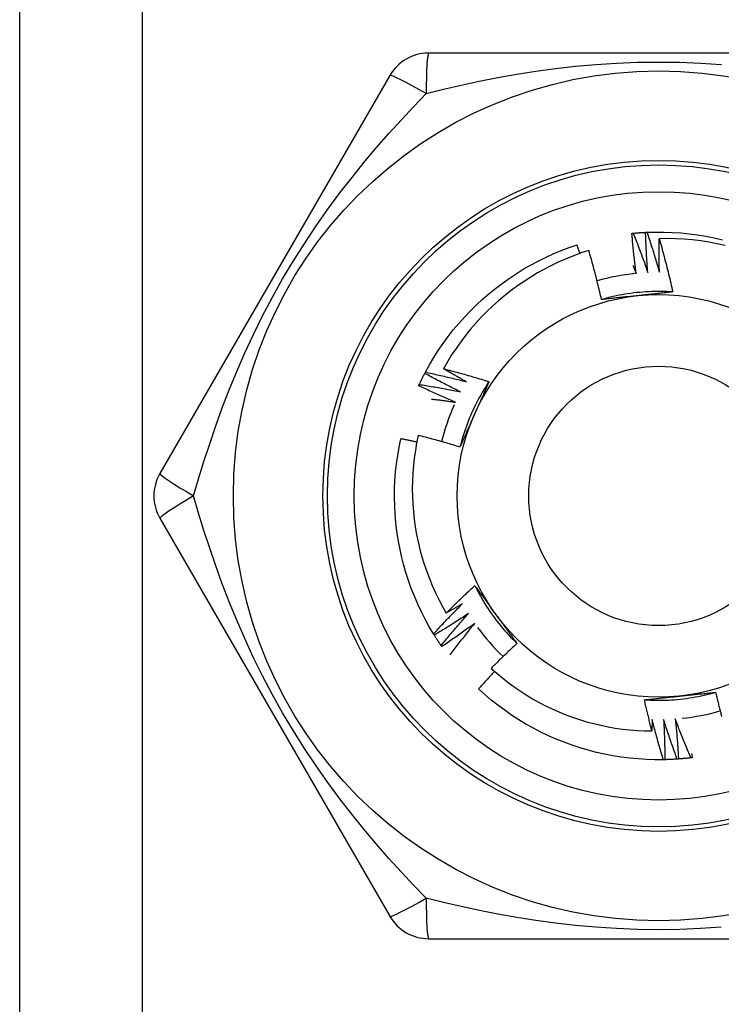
# Model space of a CAD drawing. Header units: inches. Extents: x 10 to 197, y 9 to 109.
# Tile 47 of 111: x 32.497 to 32.805, y 47.121 to 47.554. Entities that reach past the tile are written whole.
import ezdxf

# ---------------------------------------------------------------- set-up
doc = ezdxf.new("R2010")
doc.units = ezdxf.units.IN
doc.header["$MEASUREMENT"] = 0
doc.layers.add('Visible Edges(ANSI)', color=7, linetype='Continuous', lineweight=25)
doc.layers.add('Visible Tangent Edges(ANSI)', color=7, linetype='Continuous', lineweight=25)

msp = doc.modelspace()

# ---------------------------------------------------------------- linework, layer by layer
at = {"layer": 'Visible Edges(ANSI)'}
for p, q in [((32.49673, 18.96657), (32.49673, 75.72247)), ((32.87888, 47.5394), (32.67658, 47.5394)), ((32.65953, 47.52956), (32.55838, 47.35436)), ((32.67486, 47.39844), (32.67514, 47.39897)), ((32.55838, 47.33468), (32.65953, 47.15948)), ((32.67907, 47.28325), (32.67875, 47.28376)), ((32.68238, 47.27821), (32.68204, 47.27871)), ((32.78046, 47.22841), (32.77985, 47.2284)), ((32.67658, 47.14964), (32.87888, 47.14964))]:
    msp.add_line(p, q, dxfattribs=at)
at = {"layer": 'Visible Edges(ANSI)', "flags": 128}
for points in [[(32.76597, 47.46007), (32.766, 47.46007), (32.76602, 47.46007), (32.76605, 47.46007), (32.76607, 47.46008), (32.7661, 47.46008), (32.76612, 47.46008), (32.76615, 47.46008), (32.76617, 47.46009), (32.7662, 47.46009), (32.76622, 47.46009), (32.76625, 47.46009), (32.76627, 47.4601), (32.7663, 47.4601), (32.76632, 47.4601), (32.76635, 47.4601), (32.76637, 47.46011), (32.7664, 47.46011), (32.76642, 47.46011), (32.76645, 47.46011), (32.76647, 47.46012), (32.7665, 47.46012), (32.76652, 47.46012), (32.76655, 47.46012), (32.76657, 47.46013)], [(32.76788, 47.44245), (32.76778, 47.44319), (32.76768, 47.44392), (32.76759, 47.44465), (32.7675, 47.44538), (32.76741, 47.44611), (32.76732, 47.44685), (32.76723, 47.44758), (32.76715, 47.44831), (32.76706, 47.44905), (32.76698, 47.44978), (32.7669, 47.45051), (32.76682, 47.45125), (32.76674, 47.45198), (32.76667, 47.45271), (32.76659, 47.45345), (32.76652, 47.45418), (32.76644, 47.45492), (32.76637, 47.45565), (32.7663, 47.45639), (32.76623, 47.45712), (32.76617, 47.45786), (32.7661, 47.45859), (32.76604, 47.45933), (32.76597, 47.46007)], [(32.76657, 47.46013), (32.7668, 47.46015), (32.76702, 47.46017), (32.76725, 47.46019), (32.76748, 47.46021), (32.7677, 47.46023), (32.76793, 47.46025), (32.76815, 47.46027), (32.76838, 47.46029), (32.7686, 47.4603), (32.76883, 47.46032), (32.76905, 47.46034), (32.76928, 47.46035), (32.7695, 47.46037), (32.76973, 47.46039), (32.76996, 47.4604), (32.77018, 47.46042), (32.77041, 47.46043), (32.77063, 47.46045), (32.77086, 47.46046), (32.77108, 47.46047), (32.77131, 47.46049), (32.77154, 47.4605), (32.77176, 47.46051), (32.77199, 47.46052)], [(32.76657, 47.46013), (32.76686, 47.45941), (32.76714, 47.4587), (32.76742, 47.45798), (32.7677, 47.45727), (32.76797, 47.45655), (32.76825, 47.45583), (32.76852, 47.45512), (32.76879, 47.4544), (32.76907, 47.45368), (32.76934, 47.45296), (32.7696, 47.45224), (32.76987, 47.45152), (32.77014, 47.4508), (32.7704, 47.45008), (32.77067, 47.44936), (32.77093, 47.44863), (32.77119, 47.44791), (32.77145, 47.44719), (32.7717, 47.44646), (32.77196, 47.44574), (32.77222, 47.44501), (32.77247, 47.44429), (32.77272, 47.44356), (32.77297, 47.44283)], [(32.77199, 47.46052), (32.77201, 47.46052), (32.77204, 47.46052), (32.77206, 47.46052), (32.77209, 47.46053), (32.77211, 47.46053), (32.77214, 47.46053), (32.77216, 47.46053), (32.77219, 47.46053), (32.77221, 47.46053), (32.77224, 47.46053), (32.77226, 47.46053), (32.77229, 47.46054), (32.77231, 47.46054), (32.77234, 47.46054), (32.77236, 47.46054), (32.77239, 47.46054), (32.77241, 47.46054), (32.77244, 47.46054), (32.77246, 47.46054), (32.77249, 47.46054), (32.77251, 47.46055), (32.77254, 47.46055), (32.77256, 47.46055), (32.77259, 47.46055)], [(32.77297, 47.44283), (32.77291, 47.44357), (32.77286, 47.4443), (32.7728, 47.44504), (32.77275, 47.44578), (32.7727, 47.44651), (32.77265, 47.44725), (32.7726, 47.44798), (32.77255, 47.44872), (32.7725, 47.44946), (32.77246, 47.45019), (32.77242, 47.45093), (32.77237, 47.45167), (32.77233, 47.45241), (32.7723, 47.45314), (32.77226, 47.45388), (32.77222, 47.45462), (32.77219, 47.45535), (32.77215, 47.45609), (32.77212, 47.45683), (32.77209, 47.45757), (32.77206, 47.45831), (32.77204, 47.45904), (32.77201, 47.45978), (32.77199, 47.46052)], [(32.77259, 47.46055), (32.77631, 47.46065), (32.78003, 47.46064), (32.78375, 47.46051), (32.78746, 47.46025), (32.79116, 47.45988), (32.79485, 47.45939), (32.79852, 47.45879), (32.80217, 47.45806), (32.80579, 47.45722)], [(32.77259, 47.46055), (32.77283, 47.45982), (32.77308, 47.45909), (32.77332, 47.45836), (32.77356, 47.45764), (32.7738, 47.45691), (32.77404, 47.45618), (32.77427, 47.45544), (32.77451, 47.45471), (32.77474, 47.45398), (32.77498, 47.45325), (32.77521, 47.45252), (32.77544, 47.45178), (32.77566, 47.45105), (32.77589, 47.45032), (32.77612, 47.44958), (32.77634, 47.44885), (32.77656, 47.44811), (32.77678, 47.44737), (32.777, 47.44664), (32.77722, 47.4459), (32.77744, 47.44516), (32.77765, 47.44442), (32.77787, 47.44369), (32.77808, 47.44295)], [(32.77808, 47.44295), (32.77806, 47.44356), (32.77805, 47.44418), (32.77803, 47.44479), (32.77802, 47.44541), (32.77801, 47.44602), (32.778, 47.44664), (32.77799, 47.44725), (32.77798, 47.44787), (32.77797, 47.44848), (32.77796, 47.4491), (32.77796, 47.44972), (32.77795, 47.45033), (32.77795, 47.45095), (32.77794, 47.45156), (32.77794, 47.45218), (32.77794, 47.45279), (32.77794, 47.45341), (32.77794, 47.45402), (32.77794, 47.45464), (32.77795, 47.45526), (32.77795, 47.45587), (32.77796, 47.45649), (32.77796, 47.4571), (32.77797, 47.45772)], [(32.80701, 47.4547), (32.80344, 47.45549), (32.79985, 47.45615), (32.79623, 47.45671), (32.7926, 47.45715), (32.78896, 47.45747), (32.7853, 47.45767), (32.78164, 47.45775), (32.77797, 47.45772)], [(32.77797, 47.45772), (32.77825, 47.45675), (32.77852, 47.45578), (32.7788, 47.45481), (32.77907, 47.45384), (32.77934, 47.45287), (32.7796, 47.45189), (32.77987, 47.45092), (32.78013, 47.44995), (32.78038, 47.44897), (32.78064, 47.448), (32.78089, 47.44702), (32.78115, 47.44605), (32.78139, 47.44507), (32.78164, 47.44409), (32.78188, 47.44311), (32.78213, 47.44213), (32.78236, 47.44115), (32.7826, 47.44017), (32.78283, 47.43919), (32.78307, 47.43821), (32.78329, 47.43723), (32.78352, 47.43624), (32.78374, 47.43526), (32.78397, 47.43428)], [(32.67514, 47.39897), (32.67694, 47.40223), (32.67884, 47.40543), (32.68084, 47.40857), (32.68294, 47.41164), (32.68514, 47.41464), (32.68743, 47.41757), (32.68982, 47.42042), (32.6923, 47.4232), (32.69486, 47.42589), (32.69751, 47.42851), (32.70024, 47.43103), (32.70305, 47.43347), (32.70594, 47.43582), (32.7089, 47.43807), (32.71193, 47.44022), (32.71503, 47.44228), (32.71819, 47.44424), (32.72141, 47.4461), (32.7247, 47.44785), (32.72803, 47.44949), (32.73142, 47.45103), (32.73485, 47.45246), (32.73833, 47.45378), (32.74185, 47.45498)], [(32.74702, 47.45256), (32.74368, 47.45145), (32.74037, 47.45024), (32.7371, 47.44892), (32.73387, 47.4475), (32.73069, 47.44598), (32.72756, 47.44436), (32.72449, 47.44264), (32.72148, 47.44083), (32.71853, 47.43893), (32.71563, 47.43694), (32.71281, 47.43485), (32.71005, 47.43267), (32.70735, 47.43041), (32.70473, 47.42806), (32.70218, 47.42563), (32.69971, 47.42311), (32.69732, 47.42052), (32.69502, 47.41786), (32.6928, 47.41513), (32.69068, 47.41233), (32.68864, 47.40946), (32.6867, 47.40653), (32.68485, 47.40355), (32.6831, 47.4005)], [(32.74311, 47.45126), (32.74306, 47.45141), (32.74301, 47.45157), (32.74296, 47.45172), (32.74291, 47.45188), (32.74285, 47.45203), (32.7428, 47.45219), (32.74275, 47.45234), (32.7427, 47.4525), (32.74264, 47.45266), (32.74259, 47.45281), (32.74254, 47.45297), (32.74249, 47.45312), (32.74244, 47.45328), (32.74238, 47.45343), (32.74233, 47.45359), (32.74228, 47.45374), (32.74222, 47.4539), (32.74217, 47.45405), (32.74212, 47.45421), (32.74207, 47.45436), (32.74201, 47.45452), (32.74196, 47.45467), (32.74191, 47.45483), (32.74185, 47.45498)], [(32.75265, 47.43093), (32.75244, 47.43183), (32.75223, 47.43274), (32.75202, 47.43365), (32.7518, 47.43456), (32.75158, 47.43546), (32.75136, 47.43637), (32.75114, 47.43727), (32.75092, 47.43818), (32.75069, 47.43908), (32.75046, 47.43999), (32.75023, 47.44089), (32.74999, 47.44179), (32.74976, 47.44269), (32.74952, 47.44359), (32.74928, 47.44449), (32.74904, 47.44539), (32.74879, 47.44629), (32.74855, 47.44719), (32.7483, 47.44809), (32.74804, 47.44898), (32.74779, 47.44988), (32.74753, 47.45077), (32.74728, 47.45167), (32.74702, 47.45256)], [(32.76644, 47.44597), (32.7665, 47.44582), (32.76656, 47.44568), (32.76662, 47.44553), (32.76668, 47.44538), (32.76674, 47.44524), (32.7668, 47.44509), (32.76686, 47.44494), (32.76692, 47.4448), (32.76698, 47.44465), (32.76704, 47.44451), (32.7671, 47.44436), (32.76716, 47.44421), (32.76722, 47.44407), (32.76728, 47.44392), (32.76734, 47.44377), (32.7674, 47.44363), (32.76746, 47.44348), (32.76752, 47.44333), (32.76758, 47.44319), (32.76764, 47.44304), (32.7677, 47.44289), (32.76776, 47.44275), (32.76782, 47.4426), (32.76788, 47.44245)], [(32.78396, 47.43427), (32.78265, 47.43435), (32.78133, 47.43441), (32.78001, 47.43445), (32.77869, 47.43448), (32.77737, 47.43448), (32.77605, 47.43446), (32.77474, 47.43443), (32.77342, 47.43438), (32.7721, 47.4343), (32.77078, 47.43421), (32.76947, 47.4341), (32.76816, 47.43397), (32.76685, 47.43382), (32.76554, 47.43365), (32.76423, 47.43346), (32.76293, 47.43326), (32.76163, 47.43303), (32.76033, 47.43279), (32.75904, 47.43252), (32.75775, 47.43224), (32.75647, 47.43194), (32.75519, 47.43162), (32.75392, 47.43128), (32.75265, 47.43093)], [(32.78397, 47.43428), (32.78332, 47.43421), (32.78268, 47.43413), (32.78204, 47.43406), (32.7814, 47.43399), (32.78076, 47.43392), (32.78011, 47.43385), (32.77947, 47.43378), (32.77883, 47.43372), (32.77818, 47.43365), (32.77754, 47.43358), (32.77689, 47.43351), (32.77625, 47.43344), (32.7756, 47.43337), (32.77496, 47.4333), (32.77431, 47.43323), (32.77366, 47.43317), (32.77302, 47.4331), (32.77237, 47.43303), (32.77172, 47.43296), (32.77107, 47.43289), (32.77042, 47.43282), (32.76977, 47.43276), (32.76912, 47.43269), (32.76847, 47.43262)], [(32.76847, 47.43262), (32.7678, 47.43255), (32.76714, 47.43248), (32.76648, 47.43241), (32.76581, 47.43234), (32.76515, 47.43227), (32.76449, 47.4322), (32.76383, 47.43213), (32.76317, 47.43206), (32.76251, 47.43199), (32.76185, 47.43192), (32.76119, 47.43185), (32.76053, 47.43178), (32.75987, 47.43171), (32.75921, 47.43164), (32.75855, 47.43157), (32.7579, 47.4315), (32.75724, 47.43143), (32.75658, 47.43136), (32.75593, 47.43129), (32.75527, 47.43121), (32.75461, 47.43114), (32.75396, 47.43107), (32.7533, 47.431), (32.75265, 47.43093)], [(32.6831, 47.4005), (32.68394, 47.40028), (32.68478, 47.40006), (32.68562, 47.39984), (32.68646, 47.39962), (32.6873, 47.3994), (32.68813, 47.39917), (32.68897, 47.39895), (32.68981, 47.39872), (32.69064, 47.39849), (32.69148, 47.39825), (32.69231, 47.39802), (32.69315, 47.39778), (32.69398, 47.39754), (32.69481, 47.3973), (32.69565, 47.39706), (32.69648, 47.39682), (32.69731, 47.39657), (32.69814, 47.39632), (32.69897, 47.39607), (32.6998, 47.39582), (32.70063, 47.39557), (32.70146, 47.39532), (32.70229, 47.39506), (32.70312, 47.3948)], [(32.6931, 47.39477), (32.69268, 47.39501), (32.69226, 47.39524), (32.69184, 47.39547), (32.69142, 47.39571), (32.691, 47.39594), (32.69058, 47.39618), (32.69016, 47.39641), (32.68975, 47.39665), (32.68933, 47.39688), (32.68891, 47.39712), (32.6885, 47.39736), (32.68808, 47.3976), (32.68766, 47.39784), (32.68725, 47.39808), (32.68683, 47.39832), (32.68642, 47.39856), (32.686, 47.3988), (32.68559, 47.39904), (32.68517, 47.39928), (32.68476, 47.39952), (32.68434, 47.39977), (32.68393, 47.40001), (32.68352, 47.40025), (32.6831, 47.4005)], [(32.67246, 47.39358), (32.67255, 47.39378), (32.67265, 47.39399), (32.67274, 47.39419), (32.67284, 47.39439), (32.67294, 47.3946), (32.67304, 47.3948), (32.67313, 47.39501), (32.67323, 47.39521), (32.67333, 47.39541), (32.67343, 47.39562), (32.67353, 47.39582), (32.67363, 47.39602), (32.67373, 47.39623), (32.67383, 47.39643), (32.67393, 47.39663), (32.67403, 47.39683), (32.67414, 47.39703), (32.67424, 47.39724), (32.67434, 47.39744), (32.67444, 47.39764), (32.67455, 47.39784), (32.67465, 47.39804), (32.67476, 47.39824), (32.67486, 47.39844)], [(32.6906, 47.39031), (32.68994, 47.39064), (32.68928, 47.39096), (32.68861, 47.39129), (32.68795, 47.39162), (32.68729, 47.39194), (32.68663, 47.39227), (32.68597, 47.39261), (32.68532, 47.39294), (32.68466, 47.39327), (32.684, 47.39361), (32.68334, 47.39394), (32.68269, 47.39428), (32.68203, 47.39462), (32.68138, 47.39496), (32.68072, 47.3953), (32.68007, 47.39565), (32.67942, 47.39599), (32.67876, 47.39634), (32.67811, 47.39669), (32.67746, 47.39703), (32.67681, 47.39738), (32.67616, 47.39773), (32.67551, 47.39809), (32.67486, 47.39844)], [(32.67514, 47.39897), (32.67589, 47.39882), (32.67665, 47.39866), (32.6774, 47.3985), (32.67815, 47.39833), (32.6789, 47.39817), (32.67965, 47.398), (32.6804, 47.39784), (32.68115, 47.39767), (32.6819, 47.3975), (32.68264, 47.39733), (32.68339, 47.39715), (32.68414, 47.39698), (32.68489, 47.3968), (32.68564, 47.39663), (32.68638, 47.39645), (32.68713, 47.39627), (32.68788, 47.39609), (32.68862, 47.3959), (32.68937, 47.39572), (32.69012, 47.39553), (32.69086, 47.39534), (32.69161, 47.39516), (32.69235, 47.39497), (32.6931, 47.39477)], [(32.6722, 47.39303), (32.67221, 47.39305), (32.67222, 47.39307), (32.67223, 47.3931), (32.67224, 47.39312), (32.67225, 47.39314), (32.67226, 47.39317), (32.67228, 47.39319), (32.67229, 47.39321), (32.6723, 47.39323), (32.67231, 47.39326), (32.67232, 47.39328), (32.67233, 47.3933), (32.67234, 47.39333), (32.67235, 47.39335), (32.67236, 47.39337), (32.67237, 47.39339), (32.67238, 47.39342), (32.67239, 47.39344), (32.6724, 47.39346), (32.67241, 47.39349), (32.67242, 47.39351), (32.67243, 47.39353), (32.67244, 47.39355), (32.67246, 47.39358)], [(32.68834, 47.38573), (32.68766, 47.38602), (32.68699, 47.38631), (32.68631, 47.3866), (32.68563, 47.38689), (32.68495, 47.38719), (32.68428, 47.38748), (32.6836, 47.38778), (32.68293, 47.38808), (32.68225, 47.38838), (32.68158, 47.38868), (32.6809, 47.38898), (32.68023, 47.38928), (32.67956, 47.38959), (32.67889, 47.38989), (32.67822, 47.3902), (32.67755, 47.39051), (32.67688, 47.39082), (32.67621, 47.39113), (32.67554, 47.39144), (32.67487, 47.39176), (32.6742, 47.39207), (32.67353, 47.39239), (32.67287, 47.39271), (32.6722, 47.39303)], [(32.67246, 47.39358), (32.67321, 47.39346), (32.67397, 47.39334), (32.67473, 47.39321), (32.67549, 47.39309), (32.67625, 47.39297), (32.677, 47.39284), (32.67776, 47.39271), (32.67852, 47.39258), (32.67927, 47.39245), (32.68003, 47.39232), (32.68079, 47.39219), (32.68154, 47.39205), (32.6823, 47.39191), (32.68306, 47.39178), (32.68381, 47.39164), (32.68457, 47.39149), (32.68532, 47.39135), (32.68608, 47.39121), (32.68683, 47.39106), (32.68759, 47.39092), (32.68834, 47.39077), (32.68909, 47.39062), (32.68985, 47.39047), (32.6906, 47.39031)], [(32.70312, 47.3948), (32.70239, 47.3937), (32.70168, 47.39259), (32.70099, 47.39146), (32.70031, 47.39033), (32.69964, 47.38919), (32.699, 47.38804), (32.69837, 47.38688), (32.69776, 47.38571), (32.69716, 47.38454), (32.69658, 47.38335), (32.69602, 47.38216), (32.69548, 47.38096), (32.69495, 47.37975), (32.69444, 47.37853), (32.69395, 47.3773), (32.69348, 47.37607), (32.69303, 47.37483), (32.69259, 47.37359), (32.69217, 47.37234), (32.69177, 47.37108), (32.69139, 47.36982), (32.69103, 47.36855), (32.69068, 47.36728), (32.69036, 47.366)], [(32.70312, 47.3948), (32.70286, 47.39421), (32.7026, 47.39362), (32.70234, 47.39303), (32.70208, 47.39244), (32.70182, 47.39184), (32.70156, 47.39125), (32.70129, 47.39066), (32.70103, 47.39007), (32.70077, 47.38948), (32.70051, 47.38888), (32.70025, 47.38829), (32.69998, 47.3877), (32.69972, 47.38711), (32.69946, 47.38651), (32.69919, 47.38592), (32.69893, 47.38532), (32.69866, 47.38473), (32.6984, 47.38413), (32.69813, 47.38354), (32.69787, 47.38294), (32.6976, 47.38235), (32.69734, 47.38175), (32.69707, 47.38115), (32.6968, 47.38055)], [(32.67775, 47.38718), (32.6782, 47.38712), (32.67864, 47.38707), (32.67908, 47.38701), (32.67952, 47.38695), (32.67996, 47.3869), (32.6804, 47.38684), (32.68085, 47.38678), (32.68129, 47.38673), (32.68173, 47.38667), (32.68217, 47.38661), (32.68261, 47.38655), (32.68305, 47.38649), (32.68349, 47.38643), (32.68393, 47.38637), (32.68438, 47.3863), (32.68482, 47.38624), (32.68526, 47.38618), (32.6857, 47.38612), (32.68614, 47.38605), (32.68658, 47.38599), (32.68702, 47.38593), (32.68746, 47.38586), (32.6879, 47.38579), (32.68834, 47.38573)], [(32.6968, 47.38055), (32.69653, 47.37994), (32.69626, 47.37933), (32.69599, 47.37872), (32.69572, 47.37811), (32.69545, 47.3775), (32.69518, 47.37689), (32.69491, 47.37629), (32.69464, 47.37568), (32.69437, 47.37507), (32.6941, 47.37447), (32.69383, 47.37386), (32.69356, 47.37325), (32.69329, 47.37265), (32.69302, 47.37204), (32.69276, 47.37144), (32.69249, 47.37083), (32.69222, 47.37023), (32.69195, 47.36963), (32.69169, 47.36902), (32.69142, 47.36842), (32.69115, 47.36781), (32.69089, 47.36721), (32.69062, 47.36661), (32.69036, 47.366)], [(32.67875, 47.28376), (32.67685, 47.28696), (32.67506, 47.29022), (32.67338, 47.29354), (32.6718, 47.29691), (32.67033, 47.30032), (32.66896, 47.30379), (32.66772, 47.30729), (32.66658, 47.31083), (32.66556, 47.31441), (32.66465, 47.31802), (32.66386, 47.32165), (32.66319, 47.32531), (32.66263, 47.32899), (32.66219, 47.33268), (32.66187, 47.33639), (32.66167, 47.3401), (32.66159, 47.34382), (32.66163, 47.34754), (32.66178, 47.35126), (32.66206, 47.35497), (32.66245, 47.35867), (32.66296, 47.36235), (32.66359, 47.36602), (32.66434, 47.36966)], [(32.67137, 47.36816), (32.67108, 47.36823), (32.67079, 47.36829), (32.67049, 47.36836), (32.6702, 47.36842), (32.66991, 47.36849), (32.66962, 47.36855), (32.66932, 47.36862), (32.66903, 47.36868), (32.66874, 47.36874), (32.66845, 47.36881), (32.66815, 47.36887), (32.66786, 47.36893), (32.66757, 47.36899), (32.66727, 47.36906), (32.66698, 47.36912), (32.66669, 47.36918), (32.66639, 47.36924), (32.6661, 47.3693), (32.66581, 47.36936), (32.66551, 47.36942), (32.66522, 47.36948), (32.66493, 47.36954), (32.66463, 47.3696), (32.66434, 47.36966)], [(32.67199, 47.37115), (32.67131, 47.36785), (32.67073, 47.36453), (32.67026, 47.36119), (32.66989, 47.35783), (32.66963, 47.35447), (32.66947, 47.35109), (32.66941, 47.34771), (32.66946, 47.34432), (32.66962, 47.34095), (32.66988, 47.33758), (32.67025, 47.33422), (32.67072, 47.33088), (32.6713, 47.32756), (32.67198, 47.32426), (32.67276, 47.32098), (32.67364, 47.31773), (32.67463, 47.3145), (32.67572, 47.3113), (32.67691, 47.30814), (32.6782, 47.30501), (32.67959, 47.30192), (32.68107, 47.29889), (32.68265, 47.2959), (32.68432, 47.29297)], [(32.69036, 47.366), (32.6896, 47.36624), (32.68884, 47.36647), (32.68808, 47.3667), (32.68732, 47.36693), (32.68655, 47.36715), (32.68579, 47.36738), (32.68503, 47.3676), (32.68426, 47.36783), (32.6835, 47.36805), (32.68274, 47.36826), (32.68197, 47.36848), (32.68121, 47.3687), (32.68044, 47.36891), (32.67967, 47.36912), (32.67891, 47.36933), (32.67814, 47.36954), (32.67737, 47.36975), (32.6766, 47.36996), (32.67584, 47.37016), (32.67507, 47.37036), (32.6743, 47.37056), (32.67353, 47.37076), (32.67276, 47.37096), (32.67199, 47.37115)], [(32.68432, 47.29297), (32.68483, 47.29349), (32.68534, 47.294), (32.68586, 47.29451), (32.68637, 47.29502), (32.68689, 47.29553), (32.68741, 47.29604), (32.68793, 47.29655), (32.68844, 47.29706), (32.68896, 47.29756), (32.68949, 47.29807), (32.69001, 47.29857), (32.69053, 47.29908), (32.69105, 47.29958), (32.69158, 47.30008), (32.69211, 47.30058), (32.69263, 47.30108), (32.69316, 47.30158), (32.69369, 47.30208), (32.69422, 47.30257), (32.69475, 47.30307), (32.69528, 47.30357), (32.69581, 47.30406), (32.69635, 47.30455), (32.69688, 47.30504)], [(32.69688, 47.30504), (32.69726, 47.30452), (32.69764, 47.304), (32.69803, 47.30348), (32.69841, 47.30296), (32.69879, 47.30244), (32.69917, 47.30192), (32.69955, 47.3014), (32.69994, 47.30087), (32.70032, 47.30035), (32.7007, 47.29983), (32.70108, 47.2993), (32.70146, 47.29878), (32.70184, 47.29826), (32.70223, 47.29773), (32.70261, 47.29721), (32.70299, 47.29668), (32.70337, 47.29615), (32.70376, 47.29563), (32.70414, 47.2951), (32.70453, 47.29457), (32.70491, 47.29404), (32.70529, 47.29351), (32.70568, 47.29298), (32.70606, 47.29245)], [(32.69689, 47.30505), (32.69747, 47.30387), (32.69808, 47.30269), (32.6987, 47.30153), (32.69934, 47.30038), (32.7, 47.29923), (32.70067, 47.2981), (32.70136, 47.29697), (32.70207, 47.29586), (32.70279, 47.29476), (32.70353, 47.29366), (32.70428, 47.29258), (32.70505, 47.29151), (32.70583, 47.29045), (32.70663, 47.2894), (32.70745, 47.28836), (32.70828, 47.28734), (32.70913, 47.28632), (32.70998, 47.28532), (32.71086, 47.28434), (32.71175, 47.28336), (32.71265, 47.2824), (32.71357, 47.28145), (32.7145, 47.28052), (32.71544, 47.2796)], [(32.67875, 47.28376), (32.67927, 47.28433), (32.67978, 47.28489), (32.6803, 47.28546), (32.68083, 47.28602), (32.68135, 47.28659), (32.68187, 47.28715), (32.6824, 47.28771), (32.68292, 47.28827), (32.68345, 47.28883), (32.68398, 47.28939), (32.6845, 47.28994), (32.68503, 47.2905), (32.68557, 47.29106), (32.6861, 47.29161), (32.68663, 47.29216), (32.68716, 47.29272), (32.6877, 47.29327), (32.68824, 47.29382), (32.68877, 47.29437), (32.68931, 47.29492), (32.68985, 47.29546), (32.69039, 47.29601), (32.69094, 47.29655), (32.69148, 47.2971)], [(32.69148, 47.2971), (32.69118, 47.29692), (32.69089, 47.29675), (32.69059, 47.29657), (32.69029, 47.2964), (32.68999, 47.29623), (32.6897, 47.29605), (32.6894, 47.29588), (32.6891, 47.29571), (32.6888, 47.29553), (32.68851, 47.29536), (32.68821, 47.29519), (32.68791, 47.29502), (32.68761, 47.29484), (32.68731, 47.29467), (32.68701, 47.2945), (32.68672, 47.29433), (32.68642, 47.29416), (32.68612, 47.29399), (32.68582, 47.29382), (32.68552, 47.29365), (32.68522, 47.29348), (32.68492, 47.29331), (32.68462, 47.29314), (32.68432, 47.29297)], [(32.69406, 47.29269), (32.69344, 47.29228), (32.69283, 47.29187), (32.69221, 47.29147), (32.69159, 47.29106), (32.69097, 47.29066), (32.69035, 47.29026), (32.68973, 47.28986), (32.68911, 47.28946), (32.68849, 47.28906), (32.68787, 47.28867), (32.68724, 47.28827), (32.68662, 47.28788), (32.68599, 47.28749), (32.68537, 47.2871), (32.68474, 47.2867), (32.68411, 47.28632), (32.68349, 47.28593), (32.68286, 47.28554), (32.68223, 47.28516), (32.6816, 47.28477), (32.68096, 47.28439), (32.68033, 47.28401), (32.6797, 47.28363), (32.67907, 47.28325)], [(32.68204, 47.27871), (32.68252, 47.2793), (32.68301, 47.27989), (32.6835, 47.28048), (32.68399, 47.28107), (32.68448, 47.28166), (32.68498, 47.28225), (32.68547, 47.28284), (32.68597, 47.28342), (32.68647, 47.28401), (32.68696, 47.2846), (32.68746, 47.28518), (32.68796, 47.28576), (32.68846, 47.28634), (32.68897, 47.28693), (32.68947, 47.28751), (32.68998, 47.28809), (32.69048, 47.28866), (32.69099, 47.28924), (32.6915, 47.28982), (32.69201, 47.29039), (32.69252, 47.29097), (32.69303, 47.29154), (32.69354, 47.29211), (32.69406, 47.29269)], [(32.70606, 47.29245), (32.70646, 47.29191), (32.70685, 47.29137), (32.70724, 47.29083), (32.70763, 47.29029), (32.70803, 47.28975), (32.70842, 47.28922), (32.70881, 47.28868), (32.7092, 47.28814), (32.70959, 47.2876), (32.70998, 47.28707), (32.71037, 47.28653), (32.71076, 47.286), (32.71115, 47.28546), (32.71154, 47.28493), (32.71193, 47.28439), (32.71232, 47.28386), (32.71271, 47.28332), (32.7131, 47.28279), (32.71349, 47.28226), (32.71388, 47.28172), (32.71427, 47.28119), (32.71466, 47.28066), (32.71505, 47.28013), (32.71544, 47.2796)], [(32.69686, 47.28841), (32.69627, 47.28797), (32.69567, 47.28754), (32.69508, 47.2871), (32.69448, 47.28667), (32.69388, 47.28623), (32.69329, 47.2858), (32.69269, 47.28537), (32.69209, 47.28494), (32.69149, 47.28451), (32.69089, 47.28408), (32.69029, 47.28365), (32.68968, 47.28323), (32.68908, 47.2828), (32.68847, 47.28238), (32.68787, 47.28196), (32.68726, 47.28154), (32.68665, 47.28112), (32.68605, 47.2807), (32.68544, 47.28028), (32.68483, 47.27986), (32.68422, 47.27945), (32.6836, 47.27903), (32.68299, 47.27862), (32.68238, 47.27821)], [(32.6861, 47.27453), (32.68653, 47.27511), (32.68697, 47.2757), (32.68741, 47.27629), (32.68785, 47.27687), (32.68829, 47.27746), (32.68873, 47.27804), (32.68917, 47.27862), (32.68961, 47.2792), (32.69006, 47.27979), (32.6905, 47.28037), (32.69095, 47.28095), (32.6914, 47.28153), (32.69185, 47.2821), (32.6923, 47.28268), (32.69275, 47.28326), (32.6932, 47.28383), (32.69366, 47.28441), (32.69411, 47.28498), (32.69457, 47.28556), (32.69502, 47.28613), (32.69548, 47.2867), (32.69594, 47.28727), (32.6964, 47.28784), (32.69686, 47.28841)], [(32.68204, 47.27871), (32.68191, 47.27889), (32.68178, 47.27908), (32.68165, 47.27927), (32.68153, 47.27945), (32.6814, 47.27964), (32.68127, 47.27983), (32.68115, 47.28002), (32.68102, 47.2802), (32.6809, 47.28039), (32.68077, 47.28058), (32.68065, 47.28077), (32.68052, 47.28096), (32.6804, 47.28115), (32.68028, 47.28134), (32.68015, 47.28153), (32.68003, 47.28172), (32.67991, 47.28191), (32.67979, 47.2821), (32.67967, 47.28229), (32.67955, 47.28248), (32.67943, 47.28267), (32.6793, 47.28286), (32.67919, 47.28306), (32.67907, 47.28325)], [(32.71544, 47.2796), (32.71496, 47.27915), (32.71448, 47.2787), (32.714, 47.27825), (32.71352, 47.2778), (32.71304, 47.27735), (32.71256, 47.27689), (32.71208, 47.27644), (32.7116, 47.27599), (32.71113, 47.27553), (32.71065, 47.27508), (32.71018, 47.27462), (32.70971, 47.27416), (32.70923, 47.2737), (32.70876, 47.27324), (32.70829, 47.27278), (32.70782, 47.27232), (32.70735, 47.27186), (32.70688, 47.2714), (32.70642, 47.27094), (32.70595, 47.27047), (32.70548, 47.27001), (32.70502, 47.26954), (32.70455, 47.26907), (32.70409, 47.26861)], [(32.70562, 47.26724), (32.70532, 47.26693), (32.70502, 47.26661), (32.70472, 47.26629), (32.70442, 47.26598), (32.70412, 47.26566), (32.70382, 47.26534), (32.70353, 47.26503), (32.70323, 47.26471), (32.70293, 47.26439), (32.70263, 47.26407), (32.70234, 47.26375), (32.70204, 47.26343), (32.70175, 47.26312), (32.70145, 47.2628), (32.70116, 47.26248), (32.70086, 47.26216), (32.70057, 47.26183), (32.70028, 47.26151), (32.69998, 47.26119), (32.69969, 47.26087), (32.6994, 47.26055), (32.69911, 47.26022), (32.69881, 47.2599), (32.69852, 47.25958)], [(32.70409, 47.26861), (32.70651, 47.26646), (32.709, 47.26439), (32.71154, 47.2624), (32.71415, 47.26049), (32.71681, 47.25865), (32.71953, 47.25691), (32.7223, 47.25524), (32.72512, 47.25366), (32.72799, 47.25217), (32.7309, 47.25076), (32.73387, 47.24945), (32.73687, 47.24823), (32.73991, 47.2471), (32.74297, 47.24606), (32.74607, 47.24513), (32.74919, 47.24429), (32.75233, 47.24355), (32.75549, 47.2429), (32.75868, 47.24236), (32.76188, 47.24191), (32.76509, 47.24156), (32.76832, 47.24132), (32.77155, 47.24117), (32.77479, 47.24113)], [(32.77985, 47.2284), (32.77613, 47.22839), (32.77242, 47.2285), (32.7687, 47.22873), (32.765, 47.22908), (32.76131, 47.22955), (32.75763, 47.23013), (32.75398, 47.23083), (32.75035, 47.23165), (32.74675, 47.23259), (32.74318, 47.23364), (32.73965, 47.2348), (32.73615, 47.23608), (32.7327, 47.23746), (32.7293, 47.23896), (32.72594, 47.24056), (32.72264, 47.24228), (32.71939, 47.24409), (32.71621, 47.24601), (32.71308, 47.24803), (32.71003, 47.25015), (32.70704, 47.25237), (32.70412, 47.25468), (32.70128, 47.25709), (32.69852, 47.25958)], [(32.77149, 47.25477), (32.77281, 47.25469), (32.77413, 47.25463), (32.77545, 47.25459), (32.77676, 47.25457), (32.77808, 47.25456), (32.7794, 47.25458), (32.78072, 47.25461), (32.78204, 47.25467), (32.78336, 47.25474), (32.78467, 47.25483), (32.78599, 47.25494), (32.7873, 47.25507), (32.78861, 47.25522), (32.78992, 47.25539), (32.79122, 47.25558), (32.79253, 47.25578), (32.79383, 47.25601), (32.79512, 47.25625), (32.79642, 47.25652), (32.7977, 47.2568), (32.79899, 47.2571), (32.80027, 47.25742), (32.80154, 47.25776), (32.80281, 47.25812)], [(32.77149, 47.25477), (32.77213, 47.25484), (32.77278, 47.25491), (32.77342, 47.25498), (32.77406, 47.25505), (32.7747, 47.25512), (32.77534, 47.25519), (32.77599, 47.25526), (32.77663, 47.25533), (32.77727, 47.2554), (32.77792, 47.25546), (32.77856, 47.25553), (32.77921, 47.2556), (32.77985, 47.25567), (32.7805, 47.25574), (32.78115, 47.25581), (32.78179, 47.25588), (32.78244, 47.25594), (32.78309, 47.25601), (32.78374, 47.25608), (32.78439, 47.25615), (32.78503, 47.25622), (32.78569, 47.25629), (32.78634, 47.25636), (32.78699, 47.25642)], [(32.78699, 47.25642), (32.78765, 47.25649), (32.78832, 47.25656), (32.78898, 47.25663), (32.78964, 47.2567), (32.79031, 47.25677), (32.79097, 47.25684), (32.79163, 47.25691), (32.79229, 47.25698), (32.79295, 47.25705), (32.79361, 47.25712), (32.79427, 47.25719), (32.79493, 47.25726), (32.79559, 47.25733), (32.79625, 47.2574), (32.7969, 47.25747), (32.79756, 47.25754), (32.79822, 47.25761), (32.79888, 47.25769), (32.79953, 47.25776), (32.80019, 47.25783), (32.80084, 47.2579), (32.8015, 47.25797), (32.80215, 47.25804), (32.80281, 47.25812)], [(32.80281, 47.25812), (32.80293, 47.25761), (32.80304, 47.2571), (32.80316, 47.25659), (32.80328, 47.25608), (32.8034, 47.25557), (32.80352, 47.25507), (32.80364, 47.25456), (32.80376, 47.25405), (32.80388, 47.25355), (32.80401, 47.25304), (32.80413, 47.25253), (32.80425, 47.25203), (32.80438, 47.25152), (32.80451, 47.25101), (32.80463, 47.25051), (32.80476, 47.25), (32.80489, 47.2495), (32.80502, 47.24899), (32.80514, 47.24849), (32.80527, 47.24798), (32.80541, 47.24748)], [(32.77479, 47.24113), (32.77465, 47.24169), (32.7745, 47.24226), (32.77436, 47.24282), (32.77421, 47.24339), (32.77407, 47.24396), (32.77392, 47.24452), (32.77378, 47.24509), (32.77364, 47.24566), (32.7735, 47.24623), (32.77336, 47.24679), (32.77322, 47.24736), (32.77308, 47.24793), (32.77295, 47.2485), (32.77281, 47.24907), (32.77267, 47.24964), (32.77254, 47.2502), (32.77241, 47.25077), (32.77227, 47.25134), (32.77214, 47.25191), (32.77201, 47.25248), (32.77188, 47.25305), (32.77175, 47.25362), (32.77162, 47.25419), (32.77149, 47.25477)], [(32.77482, 47.24614), (32.77482, 47.24593), (32.77482, 47.24572), (32.77482, 47.24551), (32.77482, 47.2453), (32.77482, 47.24509), (32.77482, 47.24488), (32.77482, 47.24468), (32.77482, 47.24447), (32.77482, 47.24426), (32.77482, 47.24405), (32.77482, 47.24384), (32.77482, 47.24363), (32.77482, 47.24342), (32.77481, 47.24321), (32.77481, 47.243), (32.77481, 47.2428), (32.77481, 47.24259), (32.77481, 47.24238), (32.77481, 47.24217), (32.7748, 47.24196), (32.7748, 47.24175), (32.7748, 47.24154), (32.7748, 47.24133), (32.77479, 47.24113)], [(32.77985, 47.2284), (32.77963, 47.22913), (32.7794, 47.22987), (32.77918, 47.2306), (32.77896, 47.23134), (32.77874, 47.23207), (32.77852, 47.23281), (32.7783, 47.23355), (32.77809, 47.23428), (32.77787, 47.23502), (32.77766, 47.23576), (32.77745, 47.2365), (32.77724, 47.23724), (32.77703, 47.23797), (32.77682, 47.23871), (32.77661, 47.23945), (32.77641, 47.2402), (32.77621, 47.24094), (32.776, 47.24168), (32.7758, 47.24242), (32.7756, 47.24316), (32.77541, 47.24391), (32.77521, 47.24465), (32.77501, 47.24539), (32.77482, 47.24614)], [(32.77993, 47.24612), (32.77997, 47.24538), (32.78001, 47.24464), (32.78004, 47.24391), (32.78008, 47.24317), (32.78011, 47.24243), (32.78014, 47.2417), (32.78017, 47.24096), (32.7802, 47.24022), (32.78023, 47.23948), (32.78025, 47.23875), (32.78028, 47.23801), (32.7803, 47.23727), (32.78032, 47.23653), (32.78034, 47.2358), (32.78036, 47.23506), (32.78038, 47.23432), (32.78039, 47.23358), (32.7804, 47.23284), (32.78042, 47.2321), (32.78043, 47.23137), (32.78044, 47.23063), (32.78045, 47.22989), (32.78045, 47.22915), (32.78046, 47.22841)], [(32.78588, 47.22867), (32.78561, 47.22939), (32.78535, 47.23011), (32.78509, 47.23083), (32.78483, 47.23155), (32.78457, 47.23228), (32.78432, 47.233), (32.78406, 47.23372), (32.78381, 47.23445), (32.78355, 47.23518), (32.7833, 47.2359), (32.78305, 47.23663), (32.78281, 47.23735), (32.78256, 47.23808), (32.78231, 47.23881), (32.78207, 47.23954), (32.78183, 47.24027), (32.78158, 47.241), (32.78134, 47.24173), (32.7811, 47.24246), (32.78087, 47.24319), (32.78063, 47.24392), (32.7804, 47.24465), (32.78016, 47.24539), (32.77993, 47.24612)], [(32.78504, 47.24637), (32.78511, 47.24563), (32.78519, 47.2449), (32.78526, 47.24416), (32.78533, 47.24343), (32.78541, 47.24269), (32.78548, 47.24196), (32.78554, 47.24123), (32.78561, 47.24049), (32.78568, 47.23976), (32.78574, 47.23902), (32.7858, 47.23828), (32.78586, 47.23755), (32.78592, 47.23681), (32.78598, 47.23608), (32.78604, 47.23534), (32.78609, 47.2346), (32.78614, 47.23387), (32.7862, 47.23313), (32.78625, 47.2324), (32.7863, 47.23166), (32.78635, 47.23092), (32.78639, 47.23018), (32.78644, 47.22945), (32.78648, 47.22871)], [(32.79188, 47.22924), (32.79158, 47.22995), (32.79128, 47.23066), (32.79098, 47.23137), (32.79069, 47.23207), (32.79039, 47.23278), (32.7901, 47.23349), (32.7898, 47.2342), (32.78951, 47.23491), (32.78922, 47.23562), (32.78893, 47.23634), (32.78865, 47.23705), (32.78836, 47.23776), (32.78808, 47.23848), (32.78779, 47.23919), (32.78751, 47.23991), (32.78723, 47.24062), (32.78695, 47.24134), (32.78667, 47.24205), (32.7864, 47.24277), (32.78612, 47.24349), (32.78585, 47.24421), (32.78558, 47.24493), (32.78531, 47.24565), (32.78504, 47.24637)], [(32.79228, 47.23109), (32.79229, 47.23101), (32.7923, 47.23094), (32.79231, 47.23087), (32.79231, 47.23079), (32.79232, 47.23072), (32.79233, 47.23065), (32.79234, 47.23057), (32.79235, 47.2305), (32.79236, 47.23043), (32.79236, 47.23035), (32.79237, 47.23028), (32.79238, 47.2302), (32.79239, 47.23013), (32.7924, 47.23006), (32.79241, 47.22998), (32.79241, 47.22991), (32.79242, 47.22984), (32.79243, 47.22976), (32.79244, 47.22969), (32.79245, 47.22961), (32.79245, 47.22954), (32.79246, 47.22947), (32.79247, 47.22939), (32.79248, 47.22932)], [(32.78588, 47.22867), (32.78565, 47.22865), (32.78543, 47.22863), (32.7852, 47.22862), (32.78498, 47.22861), (32.78475, 47.22859), (32.78452, 47.22858), (32.7843, 47.22857), (32.78407, 47.22855), (32.78385, 47.22854), (32.78362, 47.22853), (32.78339, 47.22852), (32.78317, 47.22851), (32.78294, 47.2285), (32.78272, 47.22849), (32.78249, 47.22848), (32.78227, 47.22847), (32.78204, 47.22846), (32.78181, 47.22845), (32.78159, 47.22844), (32.78136, 47.22844), (32.78114, 47.22843), (32.78091, 47.22842), (32.78068, 47.22842), (32.78046, 47.22841)], [(32.78648, 47.22871), (32.78645, 47.22871), (32.78643, 47.22871), (32.7864, 47.2287), (32.78638, 47.2287), (32.78635, 47.2287), (32.78633, 47.2287), (32.7863, 47.2287), (32.78628, 47.22869), (32.78625, 47.22869), (32.78623, 47.22869), (32.7862, 47.22869), (32.78618, 47.22869), (32.78615, 47.22869), (32.78613, 47.22868), (32.7861, 47.22868), (32.78608, 47.22868), (32.78605, 47.22868), (32.78603, 47.22868), (32.786, 47.22867), (32.78598, 47.22867), (32.78595, 47.22867), (32.78593, 47.22867), (32.7859, 47.22867), (32.78588, 47.22867)], [(32.79188, 47.22924), (32.79166, 47.22922), (32.79143, 47.22919), (32.79121, 47.22916), (32.79098, 47.22914), (32.79076, 47.22911), (32.79053, 47.22909), (32.79031, 47.22906), (32.79008, 47.22904), (32.78986, 47.22901), (32.78963, 47.22899), (32.78941, 47.22897), (32.78918, 47.22895), (32.78896, 47.22892), (32.78873, 47.2289), (32.78851, 47.22888), (32.78828, 47.22886), (32.78806, 47.22884), (32.78783, 47.22882), (32.78761, 47.2288), (32.78738, 47.22878), (32.78716, 47.22876), (32.78693, 47.22874), (32.78671, 47.22873), (32.78648, 47.22871)], [(32.79248, 47.22932), (32.79245, 47.22932), (32.79243, 47.22931), (32.7924, 47.22931), (32.79238, 47.22931), (32.79235, 47.2293), (32.79233, 47.2293), (32.7923, 47.2293), (32.79228, 47.22929), (32.79225, 47.22929), (32.79223, 47.22929), (32.7922, 47.22929), (32.79218, 47.22928), (32.79215, 47.22928), (32.79213, 47.22928), (32.7921, 47.22927), (32.79208, 47.22927), (32.79205, 47.22927), (32.79203, 47.22926), (32.79201, 47.22926), (32.79198, 47.22926), (32.79196, 47.22925), (32.79193, 47.22925), (32.79191, 47.22925), (32.79188, 47.22924)]]:
    msp.add_lwpolyline(points, dxfattribs=at)
at = {"layer": 'Visible Edges(ANSI)'}
for radius in [0.18701, 0.13386, 0.08858]:
    msp.add_circle((32.77773, 47.34452), radius, dxfattribs=at)
for centre, radius, start, end in [((32.67658, 47.51972), 0.01969, 90, 150), ((32.77773, 47.34452), 0.09843, 96.0181, 105.9569), ((32.77773, 47.34452), 0.09843, 156.0181, 165.9569), ((32.57543, 47.34452), 0.01969, 150, 210), ((32.77773, 47.34452), 0.09843, 216.0181, 225.9569), ((32.77773, 47.34452), 0.09843, 276.0181, 285.9569), ((32.67658, 47.16932), 0.01969, 210, 270)]:
    msp.add_arc(centre, radius, start, end, dxfattribs=at)
at = {"layer": 'Visible Tangent Edges(ANSI)'}
msp.add_line((32.55058, 75.72247), (32.55058, 18.96657), dxfattribs=at)
at = {"layer": 'Visible Tangent Edges(ANSI)', "flags": 128}
for points in [[(32.67548, 47.52162), (32.6831, 47.52348), (32.6909, 47.52527), (32.69887, 47.52699), (32.70702, 47.52859), (32.71533, 47.53008), (32.7238, 47.53141), (32.73242, 47.53259), (32.7412, 47.53359), (32.75015, 47.53439), (32.75924, 47.53498), (32.76846, 47.53534), (32.77775, 47.53547), (32.78706, 47.53534), (32.79628, 47.53498), (32.80537, 47.53439)], [(32.57323, 47.34452), (32.57543, 47.35205), (32.57778, 47.3597), (32.58028, 47.36746), (32.58297, 47.37533), (32.58584, 47.38327), (32.58891, 47.39127), (32.5922, 47.39932), (32.59573, 47.40743), (32.59951, 47.41558), (32.60355, 47.42375), (32.60785, 47.43192), (32.61238, 47.44003), (32.61714, 47.44801), (32.62206, 47.45581), (32.62713, 47.4634), (32.6323, 47.47075), (32.63755, 47.47785), (32.64288, 47.48472), (32.64826, 47.49137), (32.65368, 47.4978), (32.65913, 47.50404), (32.6646, 47.51008), (32.67005, 47.51595), (32.67548, 47.52162)], [(32.67548, 47.16742), (32.67006, 47.17309), (32.66461, 47.17895), (32.65914, 47.185), (32.65367, 47.19126), (32.64823, 47.19771), (32.64284, 47.20437), (32.63751, 47.21125), (32.63225, 47.21836), (32.62708, 47.2257), (32.62202, 47.23329), (32.6171, 47.2411), (32.61235, 47.24908), (32.60781, 47.25719), (32.60351, 47.26536), (32.59947, 47.27354), (32.59569, 47.28169), (32.59217, 47.28979), (32.58889, 47.29784), (32.58582, 47.30582), (32.58296, 47.31373), (32.58029, 47.32157), (32.57778, 47.32933), (32.57543, 47.33698), (32.57323, 47.34452)], [(32.80531, 47.15465), (32.79621, 47.15406), (32.787, 47.1537), (32.77771, 47.15358), (32.7684, 47.1537), (32.75917, 47.15406), (32.75009, 47.15465), (32.74115, 47.15546), (32.73237, 47.15646), (32.72376, 47.15763), (32.71531, 47.15897), (32.70702, 47.16045), (32.69888, 47.16205), (32.69091, 47.16376), (32.68311, 47.16556), (32.67548, 47.16742)]]:
    msp.add_lwpolyline(points, dxfattribs=at)
at = {"layer": 'Visible Tangent Edges(ANSI)'}
for radius in [0.14764, 0.14567, 0.05709]:
    msp.add_circle((32.77773, 47.34452), radius, dxfattribs=at)
for centre, major_axis, start_param, end_param in [((32.67658, 47.51972), (0, 0.01969), 0, 1.474012), ((32.67658, 47.51972), (-0.01705, 0.00984), 4.809173, 6.283185), ((32.57543, 47.34452), (-0.01705, 0.00984), 0, 1.474012), ((32.57543, 47.34452), (-0.01705, -0.00984), 4.809173, 6.283185), ((32.67658, 47.16932), (-0.01705, -0.00984), 0, 1.474012), ((32.67658, 47.16932), (0, -0.01969), 4.809173, 6.283185)]:
    msp.add_ellipse(centre, major_axis=major_axis, ratio=0.056054, start_param=start_param, end_param=end_param, dxfattribs=at)

doc.saveas('drawing.dxf')
